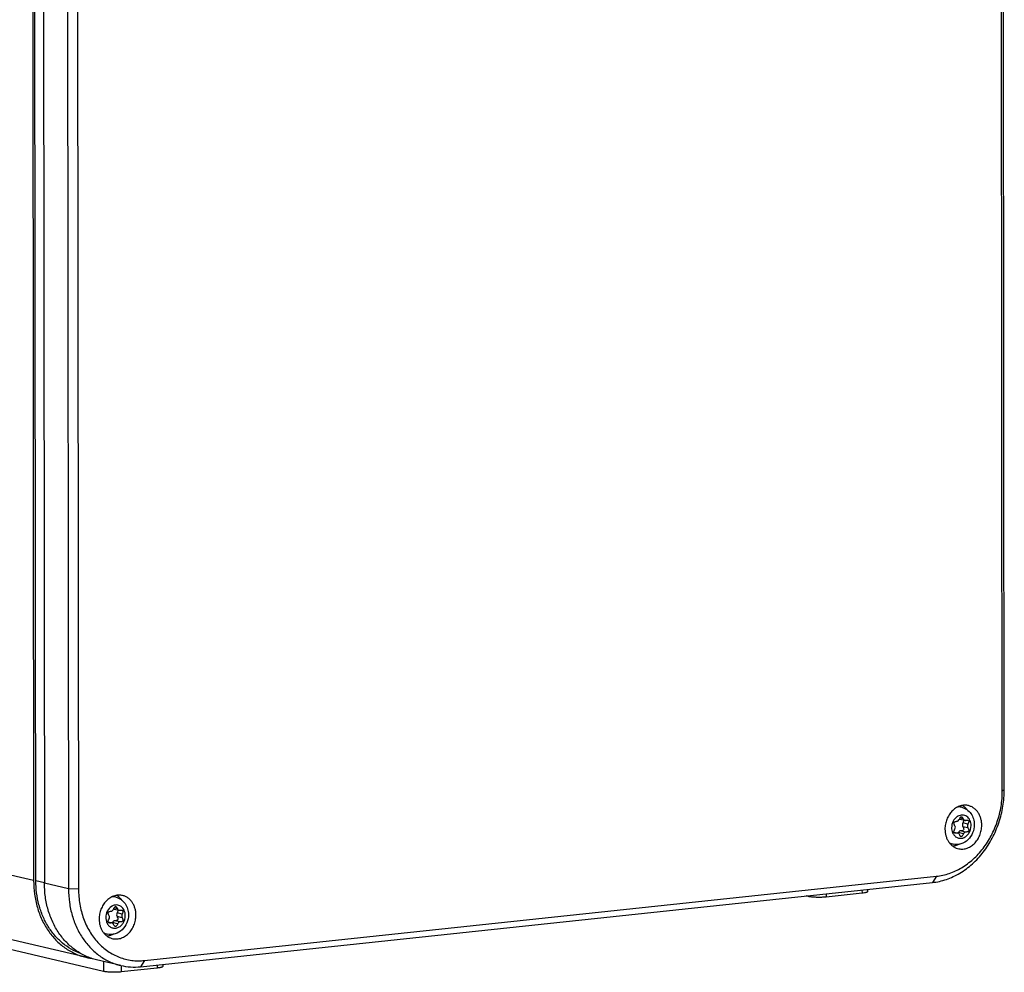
# Model space of a CAD drawing. Header units: millimetres. Extents: x 0 to 2731, y -3524 to -2222.
# Tile 161 of 221: x 2331 to 2467, y -3350 to -3218. Entities that reach past the tile are written whole.
import ezdxf

# ---------------------------------------------------------------- set-up
doc = ezdxf.new("R2010")
doc.units = ezdxf.units.MM
doc.header["$LTSCALE"] = 46.255
doc.layers.add('00_COMPONENTS', color=7, linetype='CONTINUOUS')

msp = doc.modelspace()

# ---------------------------------------------------------------- linework, layer by layer
at = {"layer": '00_COMPONENTS', "color": 7}
for p, q in [((2467.072, -3324.415), (2466.892, -3147.65)), ((2466.797, -3324.634), (2466.617, -3147.868)), ((2332.379, -3160.304), (2332.559, -3337.069)), ((2332.864, -3337.056), (2332.684, -3160.291)), ((2333.879, -3160.656), (2334.06, -3337.421)), ((2337.215, -3161.439), (2337.395, -3338.204)), ((2338.602, -3161.481), (2338.782, -3338.246)), ((2461.164, -3326.901), (2460.732, -3326.799)), ((2460.923, -3328.539), (2461.629, -3328.704)), ((2460.1, -3330.349), (2460.611, -3330.469)), ((2459.965, -3332.012), (2459.533, -3331.911)), ((2347.382, -3348.993), (2457.109, -3337.326)), ((2347.937, -3348.136), (2457.664, -3336.468)), ((2448.13, -3338.28), (2448.13, -3338.578)), ((2343.955, -3339.364), (2343.524, -3339.263)), ((2439.938, -3339.265), (2439.604, -3339.187)), ((2447.353, -3338.808), (2442.365, -3339.339)), ((2339.793, -3347.691), (2310.391, -3340.794)), ((2343.715, -3341.002), (2344.421, -3341.167)), ((2342.264, -3349.651), (2311.135, -3342.349)), ((2342.891, -3342.812), (2343.403, -3342.932)), ((2342.756, -3344.475), (2342.325, -3344.374)), ((2344.63, -3348.826), (2341.294, -3348.044)), ((2349.679, -3349.194), (2344.692, -3349.725)), ((2350.456, -3348.666), (2350.457, -3348.964))]:
    msp.add_line(p, q, dxfattribs=at)
at = {"layer": '00_COMPONENTS', "color": 4}
for p, q in [((2466.797, -3324.634), (2467.072, -3324.415)), ((2461.392, -3328.496), (2460.925, -3328.387)), ((2462.036, -3329.228), (2461.33, -3329.063)), ((2460.483, -3330.466), (2460.113, -3330.379)), ((2461.412, -3330.573), (2460.706, -3330.407)), ((2461.717, -3330.331), (2461.011, -3330.166)), ((2462.036, -3329.75), (2461.33, -3329.585)), ((2332.559, -3337.069), (2310.382, -3331.867)), ((2332.864, -3337.056), (2334.059, -3337.336)), ((2457.664, -3336.468), (2457.109, -3337.326)), ((2337.395, -3338.204), (2334.06, -3337.421)), ((2338.782, -3338.246), (2337.395, -3338.204)), ((2447.352, -3338.363), (2447.353, -3338.808)), ((2439.938, -3339.151), (2439.938, -3339.265)), ((2442.365, -3338.893), (2442.365, -3339.339)), ((2344.183, -3340.959), (2343.716, -3340.85)), ((2344.509, -3342.794), (2343.803, -3342.629)), ((2344.828, -3341.691), (2344.122, -3341.526)), ((2344.828, -3342.213), (2344.122, -3342.048)), ((2343.275, -3342.929), (2342.905, -3342.842)), ((2344.204, -3343.036), (2343.498, -3342.87)), ((2342.263, -3348.271), (2342.264, -3349.651)), ((2347.937, -3348.136), (2347.382, -3348.993)), ((2344.691, -3348.84), (2344.692, -3349.725)), ((2349.679, -3348.749), (2349.679, -3349.194))]:
    msp.add_line(p, q, dxfattribs=at)
for centre, radius, start, end in [((2460.759, -3328.724), 1.871, 94.38113, 95.40977), ((2461.351, -3329.408), 1.456, 121.9982, 123.26955), ((2461.342, -3329.394), 1.44, 121.22549, 121.99726), ((2461.333, -3329.38), 1.423, 119.92436, 121.22653), ((2461.423, -3329.773), 1.649, 197.71723, 198.60615), ((2461.369, -3329.792), 1.591, 198.58782, 202.52568), ((2460.41, -3330.201), 1.866, 238.49993, 239.3844), ((2460.407, -3330.206), 1.861, 239.38455, 239.9687), ((2343.551, -3341.187), 1.871, 94.38113, 95.40977), ((2344.143, -3341.871), 1.456, 121.9982, 123.26955), ((2344.134, -3341.857), 1.44, 121.22549, 121.99726), ((2344.125, -3341.843), 1.423, 119.92436, 121.22653), ((2344.215, -3342.236), 1.649, 197.71723, 198.60615), ((2344.161, -3342.255), 1.591, 198.58782, 202.52568), ((2343.201, -3342.664), 1.866, 238.49993, 239.3844), ((2343.199, -3342.669), 1.861, 239.38455, 239.9687)]:
    msp.add_arc(centre, radius, start, end, dxfattribs=at)
at = {"layer": '00_COMPONENTS', "color": 7}
for centre, radius, start, end in [((2462.676, -3329.295), 1.974, 156.79947, 157.59099), ((2460.994, -3328.234), 0.313, 244.86603, 253.29526), ((2460.993, -3328.237), 0.31, 253.32582, 256.88521), ((2460.54, -3330.773), 0.312, 64.9034, 76.84195), ((2345.468, -3341.758), 1.974, 156.79947, 157.59099), ((2343.786, -3340.697), 0.313, 244.86603, 253.29526), ((2343.785, -3340.7), 0.31, 253.32582, 256.88521), ((2343.332, -3343.236), 0.312, 64.9034, 76.84195)]:
    msp.add_arc(centre, radius, start, end, dxfattribs=at)
for points, knots in [([(2457.109, -3337.326), (2457.437, -3337.291), (2458.096, -3337.182), (2459.066, -3336.906), (2460.018, -3336.521), (2461.259, -3335.86), (2462.715, -3334.772), (2464.224, -3333.127), (2465.461, -3331.194), (2466.379, -3329.045), (2466.944, -3326.762), (2467.073, -3325.195), (2467.072, -3324.415)], [0, 0, 0, 0, 0.055809, 0.1124749, 0.1701421, 0.2289105, 0.349775, 0.4751119, 0.6041697, 0.7357136, 0.8682065, 1, 1, 1, 1]), ([(2457.664, -3336.468), (2457.965, -3336.436), (2458.568, -3336.337), (2459.458, -3336.084), (2460.33, -3335.731), (2461.468, -3335.125), (2462.802, -3334.127), (2464.186, -3332.62), (2465.32, -3330.848), (2466.161, -3328.878), (2466.68, -3326.785), (2466.797, -3325.349), (2466.797, -3324.634)], [0, 0, 0, 0, 0.055809, 0.1124749, 0.1701421, 0.2289105, 0.349775, 0.4751119, 0.6041697, 0.7357136, 0.8682065, 1, 1, 1, 1]), ([(2462.005, -3326.648), (2461.912, -3326.63), (2461.721, -3326.608), (2461.432, -3326.615), (2461.142, -3326.66), (2460.758, -3326.773), (2460.293, -3327.011), (2459.802, -3327.426), (2459.392, -3327.953), (2459.085, -3328.565), (2458.893, -3329.231), (2458.85, -3329.693), (2458.85, -3329.923)], [0, 0, 0, 0, 0.0554998, 0.111447, 0.1681449, 0.2258475, 0.3447486, 0.4690627, 0.5983549, 0.7312839, 0.8659032, 1, 1, 1, 1]), ([(2461.164, -3326.901), (2461.418, -3326.96), (2461.91, -3327.18), (2462.482, -3327.752), (2462.836, -3328.492), (2462.915, -3329.038), (2462.915, -3329.312)], [0, 0, 0, 0, 0.2446488, 0.491465, 0.7434267, 1, 1, 1, 1]), ([(2461.275, -3326.641), (2461.41, -3326.721), (2461.666, -3326.915), (2461.876, -3327.158), (2461.97, -3327.29)], [0, 0, 0, 0, 0.4920807, 1, 1, 1, 1]), ([(2463.946, -3329.381), (2463.946, -3329.215), (2463.923, -3328.886), (2463.819, -3328.409), (2463.648, -3327.966), (2463.416, -3327.568), (2463.127, -3327.227), (2462.789, -3326.953), (2462.413, -3326.753), (2462.142, -3326.673), (2462.005, -3326.648)], [0, 0, 0, 0, 0.1371507, 0.2712695, 0.4016291, 0.5278686, 0.6500643, 0.7687643, 0.8849631, 1, 1, 1, 1]), ([(2460.233, -3329.472), (2460.205, -3329.426), (2460.156, -3329.341), (2460.096, -3329.192), (2460.08, -3329.045), (2460.149, -3328.939), (2460.231, -3328.887), (2460.342, -3328.854), (2460.425, -3328.846), (2460.471, -3328.844)], [0, 0, 0, 0, 0.1767548, 0.3214691, 0.5331311, 0.6242782, 0.7251983, 0.8481057, 1, 1, 1, 1]), ([(2460.471, -3328.844), (2460.551, -3328.84), (2460.717, -3328.769), (2460.817, -3328.624), (2460.851, -3328.542)], [0, 0, 0, 0, 0.4737109, 1, 1, 1, 1]), ([(2460.862, -3328.517), (2460.884, -3328.466), (2460.926, -3328.378), (2460.998, -3328.272), (2461.075, -3328.208), (2461.134, -3328.201), (2461.158, -3328.207)], [0, 0, 0, 0, 0.3631475, 0.6373218, 0.8373892, 1, 1, 1, 1]), ([(2461.158, -3328.207), (2461.205, -3328.218), (2461.305, -3328.313), (2461.36, -3328.425), (2461.392, -3328.496)], [0, 0, 0, 0, 0.3820238, 1, 1, 1, 1]), ([(2461.33, -3329.063), (2461.288, -3329.144), (2461.244, -3329.325), (2461.287, -3329.509), (2461.33, -3329.585)], [0, 0, 0, 0, 0.5122963, 1, 1, 1, 1]), ([(2461.434, -3328.656), (2461.448, -3328.711), (2461.427, -3328.858), (2461.369, -3328.987), (2461.33, -3329.063)], [0, 0, 0, 0, 0.3968945, 1, 1, 1, 1]), ([(2461.392, -3328.496), (2461.414, -3328.547), (2461.478, -3328.639), (2461.578, -3328.692), (2461.629, -3328.704)], [0, 0, 0, 0, 0.5162969, 1, 1, 1, 1]), ([(2461.757, -3328.708), (2461.781, -3328.703), (2461.863, -3328.692), (2461.948, -3328.689), (2462.005, -3328.703)], [0, 0, 0, 0, 0.2984257, 1, 1, 1, 1]), ([(2462.005, -3328.703), (2462.043, -3328.712), (2462.12, -3328.747), (2462.152, -3328.852), (2462.144, -3328.942), (2462.113, -3329.067), (2462.07, -3329.162), (2462.036, -3329.228)], [0, 0, 0, 0, 0.1905282, 0.375509, 0.4930768, 0.6345988, 1, 1, 1, 1]), ([(2458.85, -3329.923), (2458.85, -3330.232), (2458.91, -3330.695), (2459.116, -3331.265), (2459.324, -3331.65), (2459.583, -3331.985), (2459.888, -3332.265), (2460.23, -3332.479), (2460.479, -3332.577), (2460.606, -3332.613)], [0, 0, 0, 0, 0.269861, 0.400235, 0.526767, 0.6494438, 0.768644, 0.8851326, 1, 1, 1, 1]), ([(2462.915, -3329.312), (2462.915, -3329.702), (2462.758, -3330.484), (2462.099, -3331.463), (2461.102, -3332.067), (2460.321, -3332.096), (2459.965, -3332.012)], [0, 0, 0, 0, 0.2573163, 0.5113958, 0.7581078, 1, 1, 1, 1]), ([(2460.1, -3330.349), (2460.084, -3330.288), (2460.115, -3330.12), (2460.186, -3329.977), (2460.233, -3329.89)], [0, 0, 0, 0, 0.3898643, 1, 1, 1, 1]), ([(2460.235, -3330.471), (2460.203, -3330.463), (2460.14, -3330.438), (2460.107, -3330.378), (2460.1, -3330.349)], [0, 0, 0, 0, 0.5235888, 1, 1, 1, 1]), ([(2460.233, -3329.89), (2460.269, -3329.825), (2460.307, -3329.68), (2460.27, -3329.531), (2460.233, -3329.472)], [0, 0, 0, 0, 0.5129536, 1, 1, 1, 1]), ([(2460.483, -3330.466), (2460.459, -3330.47), (2460.377, -3330.482), (2460.292, -3330.484), (2460.235, -3330.471)], [0, 0, 0, 0, 0.2984225, 1, 1, 1, 1]), ([(2460.606, -3332.613), (2460.701, -3332.64), (2460.896, -3332.68), (2461.196, -3332.698), (2461.498, -3332.674), (2461.902, -3332.584), (2462.394, -3332.365), (2462.919, -3331.956), (2463.36, -3331.422), (2463.692, -3330.792), (2463.899, -3330.102), (2463.946, -3329.62), (2463.946, -3329.381)], [0, 0, 0, 0, 0.0556482, 0.1115492, 0.1680561, 0.225478, 0.3437332, 0.4676007, 0.5968223, 0.7300631, 0.8652563, 1, 1, 1, 1]), ([(2460.706, -3330.407), (2460.703, -3330.414), (2460.692, -3330.442), (2460.681, -3330.47), (2460.672, -3330.491)], [0, 0, 0, 0, 0.2595336, 1, 1, 1, 1]), ([(2460.848, -3330.677), (2460.839, -3330.656), (2460.798, -3330.58), (2460.73, -3330.517), (2460.673, -3330.49)], [0, 0, 0, 0, 0.2628604, 1, 1, 1, 1]), ([(2461.011, -3330.166), (2460.947, -3330.166), (2460.811, -3330.222), (2460.731, -3330.34), (2460.706, -3330.407)], [0, 0, 0, 0, 0.4723696, 1, 1, 1, 1]), ([(2461.423, -3330.005), (2461.41, -3330.032), (2461.358, -3330.098), (2461.209, -3330.156), (2461.084, -3330.165), (2461.011, -3330.166)], [0, 0, 0, 0, 0.1881951, 0.5279909, 1, 1, 1, 1]), ([(2461.33, -3329.585), (2461.355, -3329.627), (2461.395, -3329.706), (2461.444, -3329.843), (2461.447, -3329.951), (2461.423, -3330.005)], [0, 0, 0, 0, 0.3283015, 0.5978924, 1, 1, 1, 1]), ([(2461.717, -3330.331), (2461.653, -3330.332), (2461.517, -3330.387), (2461.437, -3330.506), (2461.412, -3330.573)], [0, 0, 0, 0, 0.4723696, 1, 1, 1, 1]), ([(2462.036, -3329.75), (2462.062, -3329.794), (2462.104, -3329.875), (2462.143, -3329.994), (2462.153, -3330.097), (2462.128, -3330.186), (2462.067, -3330.254), (2461.975, -3330.299), (2461.856, -3330.326), (2461.766, -3330.331), (2461.717, -3330.331)], [0, 0, 0, 0, 0.1661438, 0.3013256, 0.4108805, 0.5046257, 0.597533, 0.7049255, 0.8371838, 1, 1, 1, 1]), ([(2462.036, -3329.228), (2461.994, -3329.31), (2461.949, -3329.491), (2461.993, -3329.675), (2462.036, -3329.75)], [0, 0, 0, 0, 0.5122963, 1, 1, 1, 1]), ([(2461.082, -3330.967), (2461.035, -3330.956), (2460.935, -3330.861), (2460.88, -3330.749), (2460.848, -3330.677)], [0, 0, 0, 0, 0.3819324, 1, 1, 1, 1]), ([(2461.412, -3330.573), (2461.388, -3330.636), (2461.341, -3330.746), (2461.261, -3330.879), (2461.178, -3330.962), (2461.109, -3330.973), (2461.082, -3330.967)], [0, 0, 0, 0, 0.3731928, 0.6513467, 0.8479476, 1, 1, 1, 1]), ([(2460.864, -3332.019), (2460.721, -3332.096), (2460.423, -3332.222), (2460.106, -3332.282), (2459.949, -3332.294)], [0, 0, 0, 0, 0.507965, 1, 1, 1, 1]), ([(2332.559, -3337.069), (2332.559, -3337.701), (2332.645, -3338.953), (2333.03, -3340.77), (2333.56, -3342.195), (2334.103, -3343.25), (2334.709, -3344.227), (2335.596, -3345.324), (2336.65, -3346.234), (2337.565, -3346.821), (2338.281, -3347.189), (2339.024, -3347.484), (2339.535, -3347.631), (2339.793, -3347.691)], [0, 0, 0, 0, 0.1368135, 0.2707126, 0.4009995, 0.4647093, 0.5274106, 0.6497673, 0.7686327, 0.8270808, 0.8850154, 0.9425974, 1, 1, 1, 1]), ([(2339.08, -3347.167), (2338.625, -3347.005), (2337.735, -3346.594), (2336.519, -3345.742), (2335.442, -3344.672), (2334.528, -3343.409), (2333.796, -3341.981), (2333.262, -3340.422), (2332.937, -3338.765), (2332.864, -3337.629), (2332.864, -3337.056)], [0, 0, 0, 0, 0.1147488, 0.2313793, 0.3508146, 0.4736741, 0.6002344, 0.7304319, 0.863896, 1, 1, 1, 1]), ([(2341.294, -3348.044), (2341.036, -3347.983), (2340.525, -3347.836), (2339.782, -3347.541), (2339.066, -3347.173), (2338.151, -3346.586), (2337.097, -3345.676), (2336.21, -3344.579), (2335.603, -3343.602), (2335.061, -3342.547), (2334.531, -3341.122), (2334.146, -3339.305), (2334.06, -3338.053), (2334.06, -3337.421)], [0, 0, 0, 0, 0.0574026, 0.1149846, 0.1729192, 0.2313673, 0.3502327, 0.4725894, 0.5352907, 0.5990005, 0.7292874, 0.8631865, 1, 1, 1, 1]), ([(2337.395, -3338.204), (2337.395, -3338.835), (2337.481, -3340.087), (2337.866, -3341.904), (2338.396, -3343.33), (2338.939, -3344.385), (2339.545, -3345.361), (2340.432, -3346.458), (2341.486, -3347.368), (2342.401, -3347.956), (2343.117, -3348.324), (2343.86, -3348.619), (2344.371, -3348.765), (2344.63, -3348.826)], [0, 0, 0, 0, 0.1368135, 0.2707126, 0.4009995, 0.4647093, 0.5274106, 0.6497673, 0.7686327, 0.8270808, 0.8850154, 0.9425974, 1, 1, 1, 1]), ([(2338.782, -3338.246), (2338.783, -3338.948), (2338.898, -3340.337), (2339.416, -3342.327), (2340.127, -3343.843), (2340.848, -3344.921), (2341.452, -3345.649), (2342.119, -3346.297), (2342.842, -3346.858), (2343.615, -3347.326), (2344.429, -3347.697), (2345.278, -3347.968), (2346.152, -3348.135), (2347.043, -3348.197), (2347.64, -3348.168), (2347.937, -3348.136)], [0, 0, 0, 0, 0.1383679, 0.2729338, 0.4028043, 0.465957, 0.5279107, 0.5887569, 0.6486357, 0.7077321, 0.766269, 0.8244976, 0.8826848, 0.9410998, 1, 1, 1, 1]), ([(2448.13, -3338.578), (2448.13, -3338.607), (2448.081, -3338.648), (2448.007, -3338.681), (2447.917, -3338.712), (2447.805, -3338.74), (2447.615, -3338.777), (2447.461, -3338.797), (2447.353, -3338.808)], [0, 0, 0, 0, 0.1022245, 0.1892232, 0.3027422, 0.4423439, 0.6066357, 1, 1, 1, 1]), ([(2344.797, -3339.111), (2344.703, -3339.093), (2344.513, -3339.071), (2344.224, -3339.078), (2343.934, -3339.123), (2343.549, -3339.236), (2343.085, -3339.474), (2342.594, -3339.889), (2342.184, -3340.416), (2341.876, -3341.028), (2341.685, -3341.694), (2341.641, -3342.156), (2341.642, -3342.386)], [0, 0, 0, 0, 0.0554998, 0.111447, 0.1681449, 0.2258475, 0.3447486, 0.4690627, 0.5983549, 0.7312839, 0.8659032, 1, 1, 1, 1]), ([(2343.955, -3339.364), (2344.21, -3339.423), (2344.702, -3339.643), (2345.274, -3340.216), (2345.628, -3340.955), (2345.706, -3341.501), (2345.707, -3341.775)], [0, 0, 0, 0, 0.2446488, 0.491465, 0.7434267, 1, 1, 1, 1]), ([(2344.067, -3339.104), (2344.201, -3339.184), (2344.458, -3339.378), (2344.668, -3339.621), (2344.761, -3339.753)], [0, 0, 0, 0, 0.4920807, 1, 1, 1, 1]), ([(2346.738, -3341.844), (2346.738, -3341.678), (2346.715, -3341.349), (2346.611, -3340.872), (2346.44, -3340.429), (2346.207, -3340.031), (2345.919, -3339.69), (2345.581, -3339.416), (2345.205, -3339.216), (2344.934, -3339.137), (2344.797, -3339.111)], [0, 0, 0, 0, 0.1371507, 0.2712695, 0.4016291, 0.5278686, 0.6500643, 0.7687643, 0.8849631, 1, 1, 1, 1]), ([(2442.365, -3339.339), (2442.156, -3339.361), (2441.718, -3339.388), (2441.068, -3339.388), (2440.541, -3339.358), (2440.17, -3339.311), (2440.01, -3339.282), (2439.938, -3339.265)], [0, 0, 0, 0, 0.2594854, 0.5397348, 0.7992251, 0.9090385, 1, 1, 1, 1]), ([(2343.025, -3341.935), (2342.996, -3341.889), (2342.948, -3341.804), (2342.888, -3341.655), (2342.871, -3341.508), (2342.941, -3341.402), (2343.023, -3341.35), (2343.133, -3341.318), (2343.217, -3341.309), (2343.263, -3341.307)], [0, 0, 0, 0, 0.1767548, 0.3214691, 0.5331311, 0.6242782, 0.7251983, 0.8481057, 1, 1, 1, 1]), ([(2343.263, -3341.307), (2343.342, -3341.303), (2343.509, -3341.232), (2343.609, -3341.087), (2343.643, -3341.005)], [0, 0, 0, 0, 0.4737109, 1, 1, 1, 1]), ([(2343.654, -3340.98), (2343.675, -3340.929), (2343.717, -3340.841), (2343.79, -3340.735), (2343.867, -3340.671), (2343.926, -3340.664), (2343.95, -3340.67)], [0, 0, 0, 0, 0.3631475, 0.6373218, 0.8373892, 1, 1, 1, 1]), ([(2343.95, -3340.67), (2343.997, -3340.681), (2344.097, -3340.776), (2344.152, -3340.888), (2344.183, -3340.959)], [0, 0, 0, 0, 0.3820238, 1, 1, 1, 1]), ([(2344.226, -3341.12), (2344.24, -3341.174), (2344.219, -3341.321), (2344.161, -3341.45), (2344.122, -3341.526)], [0, 0, 0, 0, 0.3968945, 1, 1, 1, 1]), ([(2344.183, -3340.959), (2344.206, -3341.01), (2344.27, -3341.102), (2344.37, -3341.155), (2344.421, -3341.167)], [0, 0, 0, 0, 0.5162969, 1, 1, 1, 1]), ([(2344.548, -3341.171), (2344.573, -3341.166), (2344.655, -3341.155), (2344.74, -3341.152), (2344.797, -3341.166)], [0, 0, 0, 0, 0.2984257, 1, 1, 1, 1]), ([(2344.797, -3341.166), (2344.835, -3341.175), (2344.912, -3341.21), (2344.943, -3341.315), (2344.936, -3341.406), (2344.905, -3341.53), (2344.862, -3341.625), (2344.828, -3341.691)], [0, 0, 0, 0, 0.1905282, 0.375509, 0.4930768, 0.6345988, 1, 1, 1, 1]), ([(2341.642, -3342.386), (2341.642, -3342.695), (2341.702, -3343.158), (2341.907, -3343.728), (2342.116, -3344.113), (2342.375, -3344.449), (2342.68, -3344.728), (2343.022, -3344.943), (2343.271, -3345.04), (2343.398, -3345.076)], [0, 0, 0, 0, 0.269861, 0.400235, 0.526767, 0.6494438, 0.768644, 0.8851326, 1, 1, 1, 1]), ([(2345.707, -3341.775), (2345.707, -3342.165), (2345.55, -3342.947), (2344.891, -3343.926), (2343.893, -3344.53), (2343.113, -3344.559), (2342.756, -3344.475)], [0, 0, 0, 0, 0.2573163, 0.5113958, 0.7581078, 1, 1, 1, 1]), ([(2342.891, -3342.812), (2342.876, -3342.751), (2342.907, -3342.583), (2342.978, -3342.44), (2343.025, -3342.353)], [0, 0, 0, 0, 0.3898643, 1, 1, 1, 1]), ([(2343.027, -3342.934), (2342.994, -3342.926), (2342.932, -3342.901), (2342.899, -3342.841), (2342.891, -3342.812)], [0, 0, 0, 0, 0.5235888, 1, 1, 1, 1]), ([(2343.025, -3342.353), (2343.061, -3342.288), (2343.099, -3342.143), (2343.062, -3341.994), (2343.025, -3341.935)], [0, 0, 0, 0, 0.5129536, 1, 1, 1, 1]), ([(2343.398, -3345.076), (2343.493, -3345.103), (2343.688, -3345.143), (2343.987, -3345.161), (2344.289, -3345.137), (2344.693, -3345.047), (2345.186, -3344.828), (2345.711, -3344.419), (2346.151, -3343.885), (2346.484, -3343.255), (2346.691, -3342.565), (2346.738, -3342.084), (2346.738, -3341.844)], [0, 0, 0, 0, 0.0556482, 0.1115492, 0.1680561, 0.225478, 0.3437332, 0.4676007, 0.5968223, 0.7300631, 0.8652563, 1, 1, 1, 1]), ([(2343.803, -3342.629), (2343.739, -3342.629), (2343.602, -3342.685), (2343.523, -3342.803), (2343.498, -3342.87)], [0, 0, 0, 0, 0.4723696, 1, 1, 1, 1]), ([(2344.214, -3342.468), (2344.202, -3342.495), (2344.15, -3342.561), (2344, -3342.619), (2343.875, -3342.628), (2343.803, -3342.629)], [0, 0, 0, 0, 0.1881951, 0.5279909, 1, 1, 1, 1]), ([(2344.122, -3341.526), (2344.08, -3341.607), (2344.035, -3341.789), (2344.078, -3341.972), (2344.122, -3342.048)], [0, 0, 0, 0, 0.5122963, 1, 1, 1, 1]), ([(2344.122, -3342.048), (2344.146, -3342.09), (2344.187, -3342.169), (2344.236, -3342.307), (2344.239, -3342.414), (2344.214, -3342.468)], [0, 0, 0, 0, 0.3283015, 0.5978924, 1, 1, 1, 1]), ([(2344.509, -3342.794), (2344.445, -3342.795), (2344.308, -3342.85), (2344.229, -3342.969), (2344.204, -3343.036)], [0, 0, 0, 0, 0.4723696, 1, 1, 1, 1]), ([(2344.828, -3342.213), (2344.853, -3342.257), (2344.895, -3342.338), (2344.935, -3342.457), (2344.945, -3342.56), (2344.92, -3342.649), (2344.859, -3342.717), (2344.767, -3342.763), (2344.647, -3342.789), (2344.558, -3342.794), (2344.509, -3342.794)], [0, 0, 0, 0, 0.1661438, 0.3013256, 0.4108805, 0.5046257, 0.597533, 0.7049255, 0.8371838, 1, 1, 1, 1]), ([(2344.828, -3341.691), (2344.786, -3341.773), (2344.741, -3341.954), (2344.784, -3342.138), (2344.828, -3342.213)], [0, 0, 0, 0, 0.5122963, 1, 1, 1, 1]), ([(2343.275, -3342.929), (2343.251, -3342.933), (2343.169, -3342.945), (2343.083, -3342.947), (2343.027, -3342.934)], [0, 0, 0, 0, 0.2984225, 1, 1, 1, 1]), ([(2343.498, -3342.87), (2343.495, -3342.878), (2343.484, -3342.906), (2343.473, -3342.933), (2343.464, -3342.954)], [0, 0, 0, 0, 0.2595336, 1, 1, 1, 1]), ([(2343.64, -3343.14), (2343.631, -3343.119), (2343.59, -3343.043), (2343.522, -3342.981), (2343.464, -3342.954)], [0, 0, 0, 0, 0.2628604, 1, 1, 1, 1]), ([(2343.874, -3343.43), (2343.827, -3343.419), (2343.727, -3343.324), (2343.672, -3343.212), (2343.64, -3343.14)], [0, 0, 0, 0, 0.3819324, 1, 1, 1, 1]), ([(2344.204, -3343.036), (2344.18, -3343.099), (2344.133, -3343.209), (2344.053, -3343.342), (2343.969, -3343.425), (2343.901, -3343.436), (2343.874, -3343.43)], [0, 0, 0, 0, 0.3731928, 0.6513467, 0.8479476, 1, 1, 1, 1]), ([(2343.656, -3344.482), (2343.512, -3344.559), (2343.215, -3344.685), (2342.898, -3344.745), (2342.74, -3344.757)], [0, 0, 0, 0, 0.507965, 1, 1, 1, 1]), ([(2339.793, -3347.691), (2339.981, -3347.735), (2340.233, -3347.785), (2340.487, -3347.823), (2340.551, -3347.831)], [0, 0, 0, 0, 0.7498033, 1, 1, 1, 1]), ([(2344.692, -3349.725), (2344.482, -3349.747), (2344.044, -3349.774), (2343.395, -3349.774), (2342.868, -3349.743), (2342.497, -3349.697), (2342.336, -3349.668), (2342.264, -3349.651)], [0, 0, 0, 0, 0.2594854, 0.5397348, 0.7992251, 0.9090385, 1, 1, 1, 1]), ([(2344.63, -3348.826), (2345.077, -3348.931), (2345.994, -3349.065), (2346.921, -3349.042), (2347.382, -3348.993)], [0, 0, 0, 0, 0.497703, 1, 1, 1, 1]), ([(2350.457, -3348.964), (2350.457, -3348.993), (2350.407, -3349.034), (2350.334, -3349.067), (2350.243, -3349.098), (2350.131, -3349.126), (2349.941, -3349.163), (2349.788, -3349.183), (2349.679, -3349.194)], [0, 0, 0, 0, 0.1022245, 0.1892232, 0.3027422, 0.4423439, 0.6066357, 1, 1, 1, 1])]:
    msp.add_open_spline(points, degree=3, knots=knots, dxfattribs=at)
at = {"layer": '00_COMPONENTS', "color": 4}
for points, knots in [([(2461.164, -3326.901), (2461.03, -3326.869), (2460.846, -3326.848), (2460.663, -3326.856), (2460.617, -3326.859)], [0, 0, 0, 0, 0.747924, 1, 1, 1, 1]), ([(2460.552, -3328.19), (2460.31, -3328.349), (2459.909, -3328.826), (2459.769, -3329.426), (2459.769, -3329.73)], [0, 0, 0, 0, 0.4873304, 1, 1, 1, 1]), ([(2462.471, -3329.443), (2462.471, -3329.193), (2462.377, -3328.707), (2461.996, -3328.222), (2461.594, -3328.017), (2461.267, -3327.96), (2460.932, -3328.001), (2460.723, -3328.089), (2460.624, -3328.146)], [0, 0, 0, 0, 0.271866, 0.5201888, 0.6385911, 0.7559531, 0.8755793, 1, 1, 1, 1]), ([(2459.769, -3329.73), (2459.769, -3329.777), (2459.776, -3329.961), (2459.811, -3330.144), (2459.853, -3330.275)], [0, 0, 0, 0, 0.2534139, 1, 1, 1, 1]), ([(2459.899, -3330.402), (2459.962, -3330.552), (2460.131, -3330.829), (2460.511, -3331.118), (2460.967, -3331.229), (2461.437, -3331.146), (2461.863, -3330.885), (2462.317, -3330.349), (2462.471, -3329.802), (2462.471, -3329.443)], [0, 0, 0, 0, 0.1241979, 0.2409698, 0.3546949, 0.4713086, 0.5951822, 0.7270377, 1, 1, 1, 1]), ([(2459.476, -3331.817), (2459.514, -3331.839), (2459.669, -3331.922), (2459.837, -3331.982), (2459.965, -3332.012)], [0, 0, 0, 0, 0.2518604, 1, 1, 1, 1]), ([(2343.955, -3339.364), (2343.822, -3339.332), (2343.638, -3339.312), (2343.454, -3339.319), (2343.408, -3339.322)], [0, 0, 0, 0, 0.747924, 1, 1, 1, 1]), ([(2343.344, -3340.654), (2343.102, -3340.812), (2342.701, -3341.289), (2342.561, -3341.889), (2342.561, -3342.193)], [0, 0, 0, 0, 0.4873304, 1, 1, 1, 1]), ([(2345.263, -3341.906), (2345.262, -3341.656), (2345.169, -3341.17), (2344.788, -3340.685), (2344.385, -3340.48), (2344.058, -3340.423), (2343.724, -3340.464), (2343.514, -3340.552), (2343.415, -3340.609)], [0, 0, 0, 0, 0.271866, 0.5201888, 0.6385911, 0.7559531, 0.8755793, 1, 1, 1, 1]), ([(2342.561, -3342.193), (2342.561, -3342.24), (2342.568, -3342.424), (2342.603, -3342.607), (2342.645, -3342.738)], [0, 0, 0, 0, 0.2534139, 1, 1, 1, 1]), ([(2342.691, -3342.865), (2342.754, -3343.015), (2342.923, -3343.292), (2343.303, -3343.581), (2343.759, -3343.692), (2344.229, -3343.609), (2344.655, -3343.348), (2345.109, -3342.812), (2345.263, -3342.265), (2345.263, -3341.906)], [0, 0, 0, 0, 0.1241979, 0.2409698, 0.3546949, 0.4713086, 0.5951822, 0.7270377, 1, 1, 1, 1]), ([(2342.267, -3344.28), (2342.306, -3344.302), (2342.461, -3344.385), (2342.628, -3344.445), (2342.756, -3344.475)], [0, 0, 0, 0, 0.2518604, 1, 1, 1, 1])]:
    msp.add_open_spline(points, degree=3, knots=knots, dxfattribs=at)
at = {"layer": '00_COMPONENTS', "color": 7}
for points in [[(2461.629, -3328.704), (2461.67, -3328.714), (2461.715, -3328.715), (2461.757, -3328.708)], [(2460.611, -3330.469), (2460.57, -3330.459), (2460.525, -3330.458), (2460.483, -3330.466)], [(2344.421, -3341.167), (2344.462, -3341.177), (2344.506, -3341.178), (2344.548, -3341.171)], [(2343.403, -3342.932), (2343.361, -3342.923), (2343.317, -3342.921), (2343.275, -3342.929)]]:
    msp.add_open_spline(points, degree=3, dxfattribs=at)

doc.saveas('drawing.dxf')
